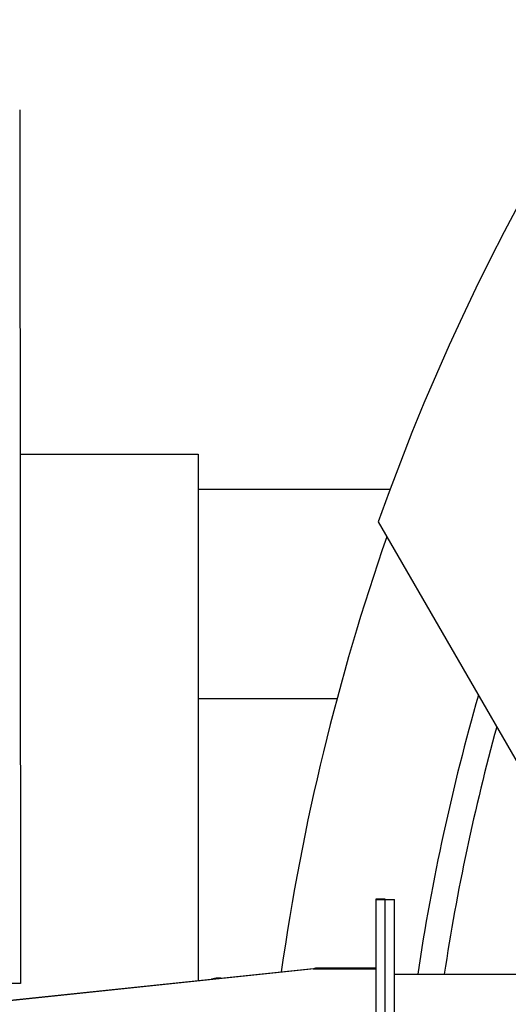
# Model space of a CAD drawing. Extents: x 1 to 669, y 0 to 417.
# Tile 110 of 256: x 79.57 to 86.56, y 365.01 to 379.1. Entities that reach past the tile are written whole.
import ezdxf

# ---------------------------------------------------------------- set-up
doc = ezdxf.new("R2010")
doc.units = 0
doc.header["$LTSCALE"] = 12
doc.header["$MEASUREMENT"] = 0
doc.layers.get('0').update_dxf_attribs({"linetype": 'CONTINUOUS'})
doc.layers.add('X', color=1, linetype='CONTINUOUS')

msp = doc.modelspace()

# ---------------------------------------------------------------- linework, layer by layer
for p, q in [((79.57236, 372.88787), (82.12056, 372.88787)), ((82.12056, 372.88787), (82.12056, 365.35313)), ((82.12056, 372.38787), (84.8711, 372.38787)), ((84.70084, 371.91912), (87.74997, 366.63787)), ((82.12056, 369.38787), (84.11004, 369.38787)), ((82.37949, 365.38787), (82.31353, 365.37351)), ((82.4495, 365.38787), (82.37949, 365.38787)), ((82.37949, 365.38787), (82.37949, 365.38047))]:
    msp.add_line(p, q)
for radius, start, end in [(33, 199.528779, 69.373612), (33, 110.626388, 160.471221), (32.8125, 160.751151, 171.956723), (30.875, 163.926783, 171.507161), (30.875, 163.926783, 171.507161), (30.5, 164.609262, 171.401954), (30.5, 164.609262, 171.401954)]:
    msp.add_arc((115.80247, 360.88787), radius, start, end)
at = {"layer": 'X'}
for p, q in [((79.56825, 377.81398), (79.57868, 365.31399)), ((84.66597, 366.51684), (84.66597, 366.50746)), ((84.80047, 366.51684), (84.66597, 366.51684)), ((84.66597, 366.50746), (84.66597, 355.25746)), ((84.80047, 366.50746), (84.66597, 366.50746)), ((84.80047, 366.51684), (84.80047, 366.51287)), ((84.80047, 355.26287), (84.80047, 366.51287)), ((84.80047, 366.51287), (84.93497, 366.51287)), ((84.93497, 355.26287), (84.93497, 366.51287)), ((83.76943, 365.52289), (78.93904, 365.0148)), ((78.97818, 365.0213), (83.78317, 365.5287)), ((83.80376, 365.52339), (83.80459, 365.52339)), ((84.66597, 365.52979), (83.80382, 365.52979)), ((83.80459, 365.52339), (84.66597, 365.52339)), ((83.80459, 365.52339), (83.80459, 365.5233)), ((83.80459, 365.5233), (84.66597, 365.5233)), ((83.80534, 365.53099), (84.66597, 365.53099)), ((83.80534, 365.53099), (83.80534, 365.5309)), ((83.80534, 365.5309), (84.66597, 365.5309)), ((84.93497, 365.44767), (106.48597, 365.44767)), ((79.57868, 365.31399), (79.30313, 365.31376))]:
    msp.add_line(p, q, dxfattribs=at)
at = {"layer": 'X', "extrusion": (-2.89353e-16, 4.56528e-14, -1)}
msp.add_ellipse((83.80047, 365.52318), major_axis=(0.11897, 0.0014), ratio=0.00062144, start_param=-1.8348113, end_param=-1.53620666, dxfattribs=at)
at = {"layer": 'X', "extrusion": (2.38818e-16, -2.57029e-19, -1)}
msp.add_ellipse((83.80384, 365.33237), major_axis=(-0.00714, 0.19729), ratio=0.99905919, start_param=-0.06880405, end_param=0.03608977, dxfattribs=at)
at = {"layer": 'X', "extrusion": (2.43013e-16, 1.06952e-28, -1)}
msp.add_ellipse((83.80534, 365.5308), major_axis=(0.2296, 0.02441), ratio=0.00082511, start_param=-1.6455262, end_param=-1.57070861, dxfattribs=at)
at = {"layer": 'X', "extrusion": (2.4301e-16, 1.06829e-28, -1)}
msp.add_ellipse((83.80534, 365.5308), major_axis=(0.125, 0.01329), ratio=0.00082511, start_param=-1.68729933, end_param=-1.57070861, dxfattribs=at)
at = {"layer": 'X'}
msp.add_ellipse((83.80378, 365.32598), major_axis=(-0.01358, 0.19695), ratio=0.99905829, start_param=-0.06879642, end_param=-0.02356281, dxfattribs=at)

doc.saveas('drawing.dxf')
